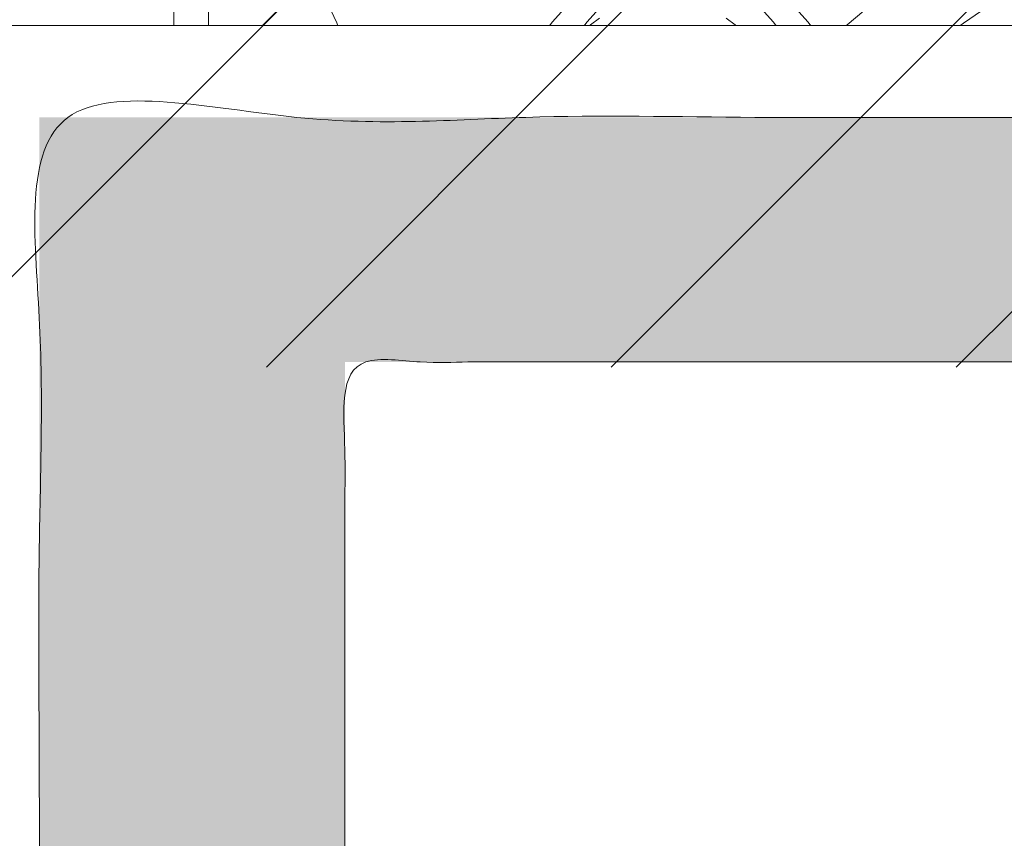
# Model space of a CAD drawing. Header units: inches. Extents: x -467 to -298, y -222 to 20.
# Tile 14 of 57: x -399.512 to -398.402, y 13.624 to 14.546. Entities that reach past the tile are written whole.
import ezdxf

# ---------------------------------------------------------------- set-up
doc = ezdxf.new("R2010")
doc.units = ezdxf.units.IN
doc.header["$LTSCALE"] = 32
doc.header["$MEASUREMENT"] = 0
doc.linetypes.add('Dash Style-1', pattern=[0.083328, 0.041656, -0.041672])
for name, color, linetype, lineweight in [('Black', 7, 'Continuous', 18), ('DashLine', 7, 'Dash Style-1', 13), ('DashLineFill', 7, 'Dash Style-1', 13), ('Drawing', 7, 'Continuous', 18), ('Metal-Black', 7, 'Continuous', 18), ('Metal-DeskStructure', 7, 'Continuous', 13), ('None', 7, 'Continuous', 18), ('SolidLine', 7, 'Continuous', 15), ('TFL_1', 7, 'Continuous', 13)]:
    doc.layers.add(name, color=color, linetype=linetype, lineweight=lineweight)
doc.layers.add('Electrical', color=1, linetype='Dash Style-1', lineweight=15, true_color=0xff0000)
pattern_1 = [(45, (0, 0), (-1.61301565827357, 1.935715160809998), []), (45, (-1.0608, 1.0608), (-0.4723460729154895, 0.4167612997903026), [])]

# ---------------------------------------------------------------- blocks, each defined once
blk = doc.blocks.new('1BP8DW-Leveler (2D)')
at = {"layer": 'DashLine', "flags": 128}
blk.add_lwpolyline([(0.625, -1.786516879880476e-14), (0.6219904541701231, -0.06126071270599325), (0.6129908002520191, -0.1219314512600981), (0.5980877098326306, -0.1814279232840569), (0.5774247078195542, -0.2391771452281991), (0.551200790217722, -0.2946229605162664), (0.5196685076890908, -0.3472313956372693), (0.4831315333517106, -0.3964958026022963), (0.4419417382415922, -0.4419417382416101), (0.3964958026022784, -0.4831315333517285), (0.3472313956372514, -0.5196685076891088), (0.2946229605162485, -0.5512007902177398), (0.2391771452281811, -0.5774247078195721), (0.181427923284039, -0.5980877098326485), (0.1219314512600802, -0.612990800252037), (0.06126071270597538, -0.6219904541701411), (0, -0.625000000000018), (-0.06126071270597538, -0.6219904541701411), (-0.1219314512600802, -0.612990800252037), (-0.181427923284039, -0.5980877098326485), (-0.2391771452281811, -0.5774247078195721), (-0.2946229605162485, -0.5512007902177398), (-0.3472313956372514, -0.5196685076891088), (-0.3964958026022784, -0.4831315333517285), (-0.4419417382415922, -0.4419417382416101), (-0.4831315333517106, -0.3964958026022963), (-0.5196685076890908, -0.3472313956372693), (-0.551200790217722, -0.2946229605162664), (-0.5774247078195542, -0.2391771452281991), (-0.5980877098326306, -0.1814279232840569), (-0.6129908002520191, -0.1219314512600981), (-0.6219904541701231, -0.06126071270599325), (-0.625, -1.786516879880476e-14), (-0.6219904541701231, 0.06126071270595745), (-0.6129908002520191, 0.1219314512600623), (-0.5980877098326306, 0.1814279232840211), (-0.5774247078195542, 0.2391771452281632), (-0.551200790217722, 0.2946229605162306), (-0.5196685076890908, 0.3472313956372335), (-0.4831315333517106, 0.3964958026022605), (-0.4419417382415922, 0.4419417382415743), (-0.3964958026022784, 0.4831315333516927), (-0.3472313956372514, 0.5196685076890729), (-0.2946229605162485, 0.5512007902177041), (-0.2391771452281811, 0.5774247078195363), (-0.181427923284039, 0.5980877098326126), (-0.1219314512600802, 0.6129908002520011), (-0.06126071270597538, 0.6219904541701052), (0, 0.6249999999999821), (0.06126071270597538, 0.6219904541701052), (0.1219314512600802, 0.6129908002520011), (0.181427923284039, 0.5980877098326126), (0.2391771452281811, 0.5774247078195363), (0.2946229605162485, 0.5512007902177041), (0.3472313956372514, 0.5196685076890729), (0.3964958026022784, 0.4831315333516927), (0.4419417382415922, 0.4419417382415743), (0.4831315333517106, 0.3964958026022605), (0.5196685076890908, 0.3472313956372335), (0.551200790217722, 0.2946229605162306), (0.5774247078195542, 0.2391771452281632), (0.5980877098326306, 0.1814279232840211), (0.6129908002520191, 0.1219314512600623), (0.6219904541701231, 0.06126071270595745)], close=True, dxfattribs=at)
blk = doc.blocks.new('1BRPFX-Ped_Plate (2D)')
at = {"layer": 'DashLineFill', "linetype": 'Continuous', "lineweight": 13}
h = blk.add_hatch(dxfattribs=at)
h.set_pattern_fill('Steel', color=253, style=0, pattern_type=2)
h.set_pattern_definition(pattern_1)
edge = h.paths.add_edge_path()
edge.add_arc((-4.145669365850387, -1.704724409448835), 0.125984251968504, 180, 270.0000000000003)
edge.add_line((-4.145669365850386, -1.830708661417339), (4.145669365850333, -1.830708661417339))
edge.add_arc((4.145669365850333, -1.704724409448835), 0.125984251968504, 270.0000000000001, 360)
edge.add_line((4.271653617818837, -1.704724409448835), (4.271653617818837, 1.704724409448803))
edge.add_arc((4.145669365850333, 1.704724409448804), 0.1259842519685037, 359.9999999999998, 450.0000000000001)
edge.add_line((4.145669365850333, 1.830708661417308), (-4.145669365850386, 1.830708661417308))
edge.add_arc((-4.145669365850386, 1.704724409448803), 0.1259842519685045, 89.99999999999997, 179.9999999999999)
edge.add_line((-4.271653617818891, 1.704724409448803), (-4.271653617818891, -1.704724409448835))
at = {"layer": 'SolidLine', "flags": 128}
for points in [[(-1.20813678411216, 1.386371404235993), (-1.19800802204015, 1.378859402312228), (-1.188664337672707, 1.370390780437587), (-1.180195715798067, 1.361047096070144), (-1.172683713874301, 1.350918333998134), (-1.166200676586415, 1.340102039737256), (-1.160809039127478, 1.328702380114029), (-1.156560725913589, 1.316829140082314), (-1.153496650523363, 1.304596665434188), (-1.151646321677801, 1.292122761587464), (-1.151027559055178, 1.279527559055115), (-1.151646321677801, 1.266932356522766), (-1.153496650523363, 1.254458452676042), (-1.156560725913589, 1.242225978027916), (-1.160809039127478, 1.2303527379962), (-1.166200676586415, 1.218953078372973), (-1.172683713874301, 1.208136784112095), (-1.180195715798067, 1.198008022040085), (-1.188664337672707, 1.188664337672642), (-1.19800802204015, 1.180195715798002), (-1.20813678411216, 1.172683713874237), (-1.218953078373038, 1.16620067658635), (-1.230352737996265, 1.160809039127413), (-1.242225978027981, 1.156560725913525), (-1.254458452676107, 1.153496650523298), (-1.266932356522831, 1.151646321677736), (-1.279527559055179, 1.151027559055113), (-1.292122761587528, 1.151646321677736), (-1.304596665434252, 1.153496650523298), (-1.316829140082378, 1.156560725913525), (-1.328702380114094, 1.160809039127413), (-1.340102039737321, 1.16620067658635), (-1.350918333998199, 1.172683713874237), (-1.361047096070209, 1.180195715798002), (-1.370390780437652, 1.188664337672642), (-1.378859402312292, 1.198008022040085), (-1.386371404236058, 1.208136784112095), (-1.392854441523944, 1.218953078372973), (-1.398246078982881, 1.2303527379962), (-1.40249439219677, 1.242225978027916), (-1.405558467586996, 1.254458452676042), (-1.407408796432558, 1.266932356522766), (-1.408027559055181, 1.279527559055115), (-1.407408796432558, 1.292122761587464), (-1.405558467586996, 1.304596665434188), (-1.40249439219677, 1.316829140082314), (-1.398246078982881, 1.328702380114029), (-1.392854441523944, 1.340102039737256), (-1.386371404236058, 1.350918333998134), (-1.378859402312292, 1.361047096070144), (-1.370390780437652, 1.370390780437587), (-1.361047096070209, 1.378859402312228), (-1.350918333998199, 1.386371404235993)], [(-1.085114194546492, 0.4571237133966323), (-1.10795647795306, 0.4952337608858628), (-1.126953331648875, 0.5353992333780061), (-1.141921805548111, 0.5772333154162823), (-1.152717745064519, 0.6203331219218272), (-1.159237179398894, 0.6642835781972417), (-1.16141732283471, 0.7086614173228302), (-1.159237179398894, 0.7530392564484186), (-1.152717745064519, 0.7969897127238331), (-1.141921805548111, 0.8400895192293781), (-1.126953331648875, 0.8819236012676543), (-1.10795647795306, 0.9220890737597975), (-1.085114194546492, 0.9601991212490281), (-1.05864646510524, 0.9958867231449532), (-1.028808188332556, 1.028808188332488), (-0.9958867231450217, 1.058646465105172), (-0.9601991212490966, 1.085114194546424), (-0.9220890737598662, 1.107956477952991), (-0.8819236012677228, 1.126953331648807)]]:
    blk.add_lwpolyline(points, dxfattribs=at)
at = {"layer": 'Metal-Black', "color": 7}
blk.add_blockref('1BP8DW-Leveler (2D)', (-2.224409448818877, 1.141732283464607), dxfattribs=at)
blk = doc.blocks.new('1BRPFY-Leg_Plate (2D)')
at = {"layer": 'DashLineFill', "linetype": 'Continuous', "lineweight": 13}
h = blk.add_hatch(dxfattribs=at)
h.set_pattern_fill('Steel', color=253, style=0, pattern_type=2)
h.set_pattern_definition(pattern_1)
edge = h.paths.add_edge_path()
edge.add_arc((-1.704724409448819, -1.704724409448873), 0.125984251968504, 179.9999999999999, 269.9999999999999)
edge.add_line((-1.704724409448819, -1.830708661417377), (1.704724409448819, -1.830708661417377))
edge.add_arc((1.704724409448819, -1.704724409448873), 0.125984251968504, 270.0000000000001, 360.0000000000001)
edge.add_line((1.830708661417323, -1.704724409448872), (1.830708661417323, 1.704724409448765))
edge.add_arc((1.704724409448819, 1.704724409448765), 0.1259842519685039, 0, 90)
edge.add_line((1.704724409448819, 1.830708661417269), (-1.704724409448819, 1.830708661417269))
edge.add_arc((-1.704724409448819, 1.704724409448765), 0.1259842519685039, 90, 180)
edge.add_line((-1.830708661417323, 1.704724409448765), (-1.830708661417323, -1.704724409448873))
at = {"layer": 'DashLineFill', "flags": 128}
blk.add_lwpolyline([(-1.830708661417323, -1.704724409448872, 0.414213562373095), (-1.704724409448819, -1.830708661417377), (1.704724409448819, -1.830708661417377, 0.414213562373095), (1.830708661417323, -1.704724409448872), (1.830708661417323, 1.704724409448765, 0.414213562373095), (1.704724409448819, 1.830708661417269), (-1.704724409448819, 1.830708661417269, 0.414213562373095), (-1.830708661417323, 1.704724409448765)], format="xyb", close=True, dxfattribs=at)
at = {"layer": 'SolidLine', "flags": 128}
for points in [[(-1.165388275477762, 1.393666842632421), (-1.15475028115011, 1.381929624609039), (-1.145313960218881, 1.369206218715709), (-1.137170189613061, 1.355619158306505), (-1.130397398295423, 1.341299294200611), (-1.125060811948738, 1.326384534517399), (-1.121211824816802, 1.311018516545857), (-1.118887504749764, 1.29534922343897), (-1.118110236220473, 1.279527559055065), (-1.118887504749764, 1.263705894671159), (-1.121211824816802, 1.248036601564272), (-1.125060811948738, 1.23267058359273), (-1.130397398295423, 1.217755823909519), (-1.137170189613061, 1.203435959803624), (-1.145313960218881, 1.18984889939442), (-1.15475028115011, 1.17712549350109), (-1.165388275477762, 1.165388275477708), (-1.177125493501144, 1.154750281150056), (-1.189848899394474, 1.145313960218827), (-1.203435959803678, 1.137170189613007), (-1.217755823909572, 1.130397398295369), (-1.232670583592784, 1.125060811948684), (-1.248036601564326, 1.121211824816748), (-1.263705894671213, 1.11888750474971), (-1.279527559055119, 1.118110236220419), (-1.295349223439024, 1.11888750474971), (-1.311018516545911, 1.121211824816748), (-1.326384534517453, 1.125060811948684), (-1.341299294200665, 1.130397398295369), (-1.355619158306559, 1.137170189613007), (-1.369206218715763, 1.145313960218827), (-1.381929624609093, 1.154750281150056), (-1.393666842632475, 1.165388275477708), (-1.404304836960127, 1.17712549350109), (-1.413741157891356, 1.18984889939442), (-1.421884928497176, 1.203435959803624), (-1.428657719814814, 1.217755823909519), (-1.433994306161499, 1.23267058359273), (-1.437843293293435, 1.248036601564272), (-1.440167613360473, 1.263705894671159), (-1.440944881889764, 1.279527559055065), (-1.440167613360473, 1.29534922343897), (-1.437843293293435, 1.311018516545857), (-1.433994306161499, 1.326384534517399), (-1.428657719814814, 1.341299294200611), (-1.421884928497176, 1.355619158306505), (-1.413741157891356, 1.369206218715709), (-1.404304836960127, 1.381929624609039), (-1.393666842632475, 1.393666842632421)], [(-0.8909482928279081, 0.6112270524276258), (-0.8996207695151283, 0.6295634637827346), (-0.9064542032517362, 0.6486616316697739), (-0.9113827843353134, 0.6683376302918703), (-0.9143590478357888, 0.6884019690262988), (-0.9153543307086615, 0.7086614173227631), (-0.9143590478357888, 0.7289208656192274), (-0.9113827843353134, 0.7489852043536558), (-0.9064542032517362, 0.7686612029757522), (-0.8996207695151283, 0.7877593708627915), (-0.8909482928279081, 0.8060957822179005)]]:
    blk.add_lwpolyline(points, dxfattribs=at)
blk = doc.blocks.new('Group-12')
at = {"layer": 'Black', "color": 7}
for name in ['1BRPFX-Ped_Plate (2D)', '1BRPFY-Leg_Plate (2D)']:
    blk.add_blockref(name, (8.976377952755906, -5.31496062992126), dxfattribs=at)
blk = doc.blocks.new('Group-13')
at = {"layer": 'None'}
blk.add_blockref('Group-12', (0, 0), dxfattribs=at)
blk = doc.blocks.new('SL Low Storage (2D)')
at = {"layer": 'None'}
blk.add_blockref('Group-13', (0, 0), dxfattribs=at)
at = {"layer": 'Drawing', "color": 0, "flags": 1}
for tag in ['Tag', 'Catalog', 'Option1', 'Option2', 'Option3', 'Option4', 'Option5', 'Option6', 'Option7', 'Option8', 'Option9', 'Option10', 'Option11', 'Option12', 'Custom', 'FinishGroup', 'Discount', 'Item2', 'Item3', 'Item6', 'Item9', 'Item10', 'Item12', 'Item13', 'Item16', 'Item19', 'Item20', 'Item21', 'Item22', 'Item23', 'Item24', 'Item25', 'Item8', 'Item18', 'Item1', 'Item4', 'Item5', 'Item7', 'Item11', 'Item14', 'Item15', 'Item17']:
    blk.add_attdef(tag, (-47.02492789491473, 4.938103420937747), '', height=0.007086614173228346, dxfattribs=at)
blk = doc.blocks.new('TLLegSleeve (2D)')
at = {"layer": 'DashLineFill', "linetype": 'Continuous', "lineweight": 13}
h = blk.add_hatch(dxfattribs=at)
h.set_pattern_fill('Steel', color=253, style=0, pattern_type=2)
h.set_pattern_definition(pattern_1)
edge = h.paths.add_edge_path()
edge.add_line((1.08267716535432, 1.402343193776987), (1.08267716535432, 2.913385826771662))
edge.add_arc((-1.707523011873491e-13, 2.913385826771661), 1.08267716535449, 4.479377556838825e-14, 180)
edge.add_line((-1.082677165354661, 2.913385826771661), (-1.08267716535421, 1.402343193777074))
edge.add_arc((-1.332267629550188e-15, 2.886579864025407e-15), 1.771653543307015, 127.6698869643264, 412.330113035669)
edge.add_line((1.08267716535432, 1.402343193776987), (1.08267716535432, 1.402343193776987))
edge = h.paths.add_edge_path()
edge.add_arc((1.665334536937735e-15, 2.91338582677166), 0.7480314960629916, 180, 360)
edge.add_arc((1.665334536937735e-15, 2.91338582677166), 0.7480314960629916, 9.54166404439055e-15, 180)
edge.add_line((-0.7480314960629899, 2.91338582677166), (-0.7480314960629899, 2.91338582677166))
edge = h.paths.add_edge_path()
edge.add_arc((-1.723066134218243e-13, 5.70119602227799e-16), 1.437007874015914, 180, 360)
edge.add_arc((-1.723066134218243e-13, 9.149983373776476e-17), 1.437007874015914, 9.541664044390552e-15, 180)
edge.add_line((-1.437007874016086, 3.308097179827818e-16), (-1.437007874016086, 3.308097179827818e-16))
at = {"layer": 'DashLine', "color": 8, "flags": 128}
blk.add_lwpolyline([(1.653543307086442, 1.118599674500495e-14), (1.645581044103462, -0.1620755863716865), (1.621770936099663, -0.3225902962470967), (1.582342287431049, -0.4799982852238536), (1.527674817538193, -0.6327836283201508), (1.45829500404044, -0.7794749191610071), (1.374871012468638, -0.9186594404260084), (1.278206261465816, -1.048996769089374), (1.169231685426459, -1.169231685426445), (1.048996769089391, -1.278206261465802), (0.918659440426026, -1.374871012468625), (0.7794749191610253, -1.458295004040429), (0.6327836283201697, -1.527674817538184), (0.4799982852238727, -1.582342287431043), (0.3225902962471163, -1.621770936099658), (0.1620755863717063, -1.645581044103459), (8.723964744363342e-15, -1.653543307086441), (-0.162075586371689, -1.645581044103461), (-0.3225902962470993, -1.621770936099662), (-0.4799982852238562, -1.582342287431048), (-0.6327836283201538, -1.527674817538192), (-0.7794749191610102, -1.458295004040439), (-0.9186594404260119, -1.374871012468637), (-1.048996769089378, -1.278206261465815), (-1.169231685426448, -1.169231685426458), (-1.278206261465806, -1.048996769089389), (-1.374871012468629, -0.9186594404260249), (-1.458295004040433, -0.7794749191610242), (-1.527674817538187, -0.6327836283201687), (-1.582342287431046, -0.4799982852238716), (-1.621770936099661, -0.3225902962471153), (-1.645581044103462, -0.1620755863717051), (-1.653543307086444, -7.741682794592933e-15), (-1.645581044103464, 0.1620755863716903), (-1.621770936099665, 0.3225902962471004), (-1.582342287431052, 0.4799982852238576), (-1.527674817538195, 0.6327836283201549), (-1.458295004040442, 0.7794749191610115), (-1.37487101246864, 0.918659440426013), (-1.278206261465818, 1.048996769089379), (-1.169231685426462, 1.169231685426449), (-1.048996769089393, 1.278206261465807), (-0.9186594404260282, 1.37487101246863), (-0.7794749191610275, 1.458295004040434), (-0.6327836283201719, 1.527674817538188), (-0.479998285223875, 1.582342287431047), (-0.3225902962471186, 1.621770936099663), (-0.1620755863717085, 1.645581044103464), (-1.096189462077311e-14, 1.653543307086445), (0.1620755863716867, 1.645581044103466), (0.3225902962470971, 1.621770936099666), (0.479998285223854, 1.582342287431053), (0.6327836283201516, 1.527674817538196), (0.7794749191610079, 1.458295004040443), (0.9186594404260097, 1.374871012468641), (1.048996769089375, 1.278206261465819), (1.169231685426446, 1.169231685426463), (1.278206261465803, 1.048996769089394), (1.374871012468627, 0.9186594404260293), (1.458295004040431, 0.7794749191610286), (1.527674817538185, 0.6327836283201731), (1.582342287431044, 0.4799982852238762), (1.621770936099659, 0.3225902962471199), (1.64558104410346, 0.1620755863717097)], close=True, dxfattribs=at)
at = {"layer": 'DashLineFill', "flags": 128}
for points in [[(1.08267716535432, 1.402343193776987), (1.08267716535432, 2.913385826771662, 0.9999999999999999), (-1.082677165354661, 2.913385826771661), (-1.08267716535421, 1.402343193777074, 2.931618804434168), (1.08267716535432, 1.402343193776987)], [(-1.437007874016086, 3.308097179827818e-16, 0.9999999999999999), (1.437007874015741, 3.308097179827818e-16, 0.9999999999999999), (-1.437007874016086, 3.308097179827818e-16)]]:
    blk.add_lwpolyline(points, format="xyb", close=True, dxfattribs=at)
blk = doc.blocks.new('Group-14')
at = {"layer": 'SolidLine', "flags": 128}
blk.add_lwpolyline([(7.322834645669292, -5.31496062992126, -0.414213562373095), (9.015748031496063, -3.622047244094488, -0.414213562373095), (10.70866141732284, -5.31496062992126, -0.414213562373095), (9.015748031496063, -7.007874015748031, -0.414213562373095)], format="xyb", close=True, dxfattribs=at)
at = {"layer": 'TFL_1', "color": 7}
blk.add_blockref('TLLegSleeve (2D)', (9.015748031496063, -5.31496062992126), dxfattribs=at)
blk = doc.blocks.new('Group-15')
at = {"layer": 'None'}
blk.add_blockref('Group-14', (0, 0), dxfattribs=at)
blk = doc.blocks.new('SL Lowboy Top (2D)')
at = {"layer": 'None'}
blk.add_blockref('Group-15', (0, 0), dxfattribs=at)
at = {"layer": 'Drawing', "color": 0, "flags": 1}
for tag in ['Tag', 'Catalog', 'Option1', 'Option2', 'Option3', 'Option4', 'Option5', 'Option6', 'Option7', 'Option8', 'Option9', 'Option10', 'Option11', 'Option12', 'Custom', 'FinishGroup', 'Discount', 'Item2', 'Item3', 'Item6', 'Item9', 'Item10', 'Item12', 'Item13', 'Item16', 'Item19', 'Item20', 'Item21', 'Item22', 'Item23', 'Item24', 'Item25', 'Item8', 'Item18', 'Item1', 'Item4', 'Item5', 'Item7', 'Item11', 'Item14', 'Item15', 'Item17']:
    blk.add_attdef(tag, (-47.02492789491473, 9.438103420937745), '', height=0.007086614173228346, dxfattribs=at)
blk = doc.blocks.new('TL14_lower_leg (2D)')
at = {"layer": 'DashLine', "flags": 128}
blk.add_lwpolyline([(-1.777195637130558e-14, 1.377952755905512), (0.1350629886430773, 1.371317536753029), (0.2688252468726, 1.351475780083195), (0.3999985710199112, 1.318618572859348), (0.5273196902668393, 1.27306234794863), (0.649562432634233, 1.215245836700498), (0.7655495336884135, 1.14572584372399), (0.8741639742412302, 1.065171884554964), (0.9743597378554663, 0.9743597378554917), (1.065171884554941, 0.8741639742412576), (1.14572584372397, 0.7655495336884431), (1.215245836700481, 0.6495624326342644), (1.273062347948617, 0.5273196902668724), (1.318618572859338, 0.3999985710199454), (1.351475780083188, 0.2688252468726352), (1.371317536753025, 0.1350629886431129), (1.377952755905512, 1.783045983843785e-14), (1.371317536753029, -0.1350629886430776), (1.351475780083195, -0.2688252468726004), (1.318618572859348, -0.3999985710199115), (1.27306234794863, -0.5273196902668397), (1.215245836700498, -0.6495624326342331), (1.145725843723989, -0.7655495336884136), (1.065171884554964, -0.8741639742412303), (0.9743597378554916, -0.9743597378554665), (0.8741639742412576, -1.065171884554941), (0.7655495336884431, -1.14572584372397), (0.6495624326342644, -1.215245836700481), (0.5273196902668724, -1.273062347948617), (0.3999985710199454, -1.318618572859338), (0.2688252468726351, -1.351475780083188), (0.135062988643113, -1.371317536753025), (1.777195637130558e-14, -1.377952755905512), (-0.1350629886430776, -1.371317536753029), (-0.2688252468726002, -1.351475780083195), (-0.3999985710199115, -1.318618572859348), (-0.5273196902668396, -1.27306234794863), (-0.6495624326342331, -1.215245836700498), (-0.7655495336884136, -1.14572584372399), (-0.8741639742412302, -1.065171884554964), (-0.9743597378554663, -0.9743597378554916), (-1.065171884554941, -0.8741639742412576), (-1.14572584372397, -0.7655495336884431), (-1.215245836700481, -0.6495624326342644), (-1.273062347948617, -0.5273196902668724), (-1.318618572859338, -0.3999985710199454), (-1.351475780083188, -0.2688252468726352), (-1.371317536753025, -0.1350629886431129), (-1.377952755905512, -1.783045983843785e-14), (-1.371317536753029, 0.1350629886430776), (-1.351475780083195, 0.2688252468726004), (-1.318618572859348, 0.3999985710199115), (-1.27306234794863, 0.5273196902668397), (-1.215245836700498, 0.6495624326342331), (-1.145725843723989, 0.7655495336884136), (-1.065171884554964, 0.8741639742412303), (-0.9743597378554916, 0.9743597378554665), (-0.8741639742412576, 1.065171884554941), (-0.7655495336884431, 1.14572584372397), (-0.6495624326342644, 1.215245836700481), (-0.5273196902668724, 1.273062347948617), (-0.3999985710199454, 1.318618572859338), (-0.2688252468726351, 1.351475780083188), (-0.135062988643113, 1.371317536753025)], close=True, dxfattribs=at)
blk = doc.blocks.new('Group-35')
at = {"layer": 'DashLineFill', "linetype": 'Continuous', "lineweight": 13}
h = blk.add_hatch(dxfattribs=at)
h.set_pattern_fill('Steel', color=253, style=0, pattern_type=2)
h.set_pattern_definition(pattern_1)
h.paths.add_polyline_path([(-2.066929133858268, 1.397637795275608), (2.066929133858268, 1.397637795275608), (2.066929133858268, 0.1377952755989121), (2.106299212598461, 0.1377952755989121), (2.106299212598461, -0.1377952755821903), (2.066929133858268, -0.1377952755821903), (2.066929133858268, -5.275590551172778), (2.106299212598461, -5.275590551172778), (2.106299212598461, -5.55118110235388), (2.066929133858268, -5.55118110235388), (2.066929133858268, -5.82677165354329), (-2.066929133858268, -5.82677165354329), (-2.066929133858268, -5.55118110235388), (-2.106299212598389, -5.55118110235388), (-2.106299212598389, -5.275590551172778), (-2.066929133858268, -5.275590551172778), (-2.066929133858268, -0.1377952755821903), (-2.106299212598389, -0.1377952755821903), (-2.106299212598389, 0.1377952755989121), (-2.066929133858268, 0.1377952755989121)])
blk = doc.blocks.new('TL14_upper_leg (2D)')
at = {"layer": 'DashLine', "flags": 128}
blk.add_lwpolyline([(0, 1.22047244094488), (0.1196272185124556, 1.214595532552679), (0.2381023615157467, 1.197021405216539), (0.3542844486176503, 1.167919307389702), (0.4670545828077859, 1.127569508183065), (0.5753267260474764, 1.076360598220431), (0.6780581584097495, 1.01478574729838), (0.7742595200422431, 0.9434379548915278), (0.8630043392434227, 0.8630043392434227), (0.9434379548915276, 0.7742595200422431), (1.01478574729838, 0.6780581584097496), (1.076360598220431, 0.5753267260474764), (1.127569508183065, 0.467054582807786), (1.167919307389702, 0.3542844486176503), (1.197021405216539, 0.2381023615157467), (1.214595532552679, 0.1196272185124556), (1.22047244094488, 7.47323834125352e-17), (1.214595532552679, -0.1196272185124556), (1.197021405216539, -0.2381023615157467), (1.167919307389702, -0.3542844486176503), (1.127569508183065, -0.467054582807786), (1.076360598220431, -0.5753267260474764), (1.01478574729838, -0.6780581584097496), (0.9434379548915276, -0.7742595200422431), (0.8630043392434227, -0.8630043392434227), (0.7742595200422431, -0.9434379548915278), (0.6780581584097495, -1.01478574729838), (0.5753267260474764, -1.076360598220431), (0.4670545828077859, -1.127569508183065), (0.3542844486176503, -1.167919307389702), (0.2381023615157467, -1.197021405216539), (0.1196272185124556, -1.214595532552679), (0, -1.22047244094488), (-0.1196272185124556, -1.214595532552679), (-0.2381023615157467, -1.197021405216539), (-0.3542844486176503, -1.167919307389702), (-0.4670545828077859, -1.127569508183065), (-0.5753267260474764, -1.076360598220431), (-0.6780581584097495, -1.01478574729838), (-0.7742595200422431, -0.9434379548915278), (-0.8630043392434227, -0.8630043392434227), (-0.9434379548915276, -0.7742595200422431), (-1.01478574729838, -0.6780581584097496), (-1.076360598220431, -0.5753267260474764), (-1.127569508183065, -0.467054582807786), (-1.167919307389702, -0.3542844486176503), (-1.197021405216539, -0.2381023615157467), (-1.214595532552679, -0.1196272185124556), (-1.22047244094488, 7.47323834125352e-17), (-1.214595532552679, 0.1196272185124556), (-1.197021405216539, 0.2381023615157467), (-1.167919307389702, 0.3542844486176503), (-1.127569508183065, 0.467054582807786), (-1.076360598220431, 0.5753267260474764), (-1.01478574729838, 0.6780581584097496), (-0.9434379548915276, 0.7742595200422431), (-0.8630043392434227, 0.8630043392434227), (-0.7742595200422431, 0.9434379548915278), (-0.6780581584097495, 1.01478574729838), (-0.5753267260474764, 1.076360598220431), (-0.4670545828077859, 1.127569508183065), (-0.3542844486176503, 1.167919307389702), (-0.2381023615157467, 1.197021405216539), (-0.1196272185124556, 1.214595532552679)], close=True, dxfattribs=at)
at = {"layer": 'DashLine', "color": 7}
blk.add_blockref('Group-35', (0, 0), dxfattribs=at)
blk = doc.blocks.new('1BRPT9-Bracket (2D)')
at = {"layer": 'DashLineFill', "linetype": 'Continuous', "lineweight": 13}
h = blk.add_hatch(dxfattribs=at)
h.set_pattern_fill('Steel', color=253, style=0, pattern_type=2)
h.set_pattern_definition(pattern_1)
edge = h.paths.add_edge_path()
edge.add_arc((1.677931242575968, -8.488188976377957), 0.2519685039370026, 269.999999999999, 360.0000000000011)
edge.add_line((1.929899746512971, -8.488188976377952), (1.929899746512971, -7.480314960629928))
edge.add_line((1.929899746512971, -7.480314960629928), (2.323600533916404, -7.480314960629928))
edge.add_line((2.323600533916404, -7.480314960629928), (2.323600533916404, 7.461135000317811))
edge.add_line((2.323600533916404, 7.461135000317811), (1.929899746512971, 7.480314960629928))
edge.add_line((1.929899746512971, 7.480314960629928), (1.929899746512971, 8.488188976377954))
edge.add_arc((1.677931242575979, 8.488188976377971), 0.2519685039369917, 359.999999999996, 450.0000000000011)
edge.add_line((1.677931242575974, 8.740157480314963), (-2.32206875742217, 8.740157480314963))
edge.add_line((-2.32206875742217, 8.740157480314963), (-2.32206875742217, -8.74015748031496))
edge.add_line((-2.32206875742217, -8.74015748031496), (1.677931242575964, -8.74015748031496))
h = blk.add_hatch(dxfattribs=at)
h.set_pattern_fill('Steel', color=253, style=0, pattern_type=2)
h.set_pattern_definition(pattern_1)
h.paths.add_polyline_path([(-1.337816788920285, 6.899606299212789), (-1.329134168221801, 6.89917974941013), (-1.320535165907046, 6.897904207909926), (-1.312102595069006, 6.895791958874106), (-1.303917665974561, 6.89286334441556), (-1.296059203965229, 6.889146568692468), (-1.288602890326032, 6.884677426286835), (-1.281620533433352, 6.879498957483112), (-1.275179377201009, 6.873661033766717), (-1.269341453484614, 6.867219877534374), (-1.264162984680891, 6.860237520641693), (-1.259693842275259, 6.852781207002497), (-1.255977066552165, 6.844922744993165), (-1.253048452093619, 6.83673781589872), (-1.250936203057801, 6.82830524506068), (-1.249660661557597, 6.819706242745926), (-1.249234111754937, 6.811023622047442), (-1.249660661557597, 6.802341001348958), (-1.250936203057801, 6.793741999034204), (-1.253048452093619, 6.785309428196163), (-1.255977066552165, 6.777124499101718), (-1.259693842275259, 6.769266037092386), (-1.264162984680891, 6.761809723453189), (-1.269341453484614, 6.754827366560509), (-1.275179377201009, 6.748386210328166), (-1.281620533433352, 6.742548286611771), (-1.288602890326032, 6.737369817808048), (-1.296059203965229, 6.732900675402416), (-1.303917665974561, 6.729183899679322), (-1.312102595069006, 6.726255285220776), (-1.320535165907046, 6.724143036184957), (-1.329134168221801, 6.722867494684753), (-1.337816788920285, 6.722440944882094), (-1.346499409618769, 6.722867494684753), (-1.355098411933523, 6.724143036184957), (-1.363530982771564, 6.726255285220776), (-1.371715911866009, 6.729183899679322), (-1.379574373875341, 6.732900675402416), (-1.387030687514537, 6.737369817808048), (-1.394013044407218, 6.742548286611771), (-1.400454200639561, 6.748386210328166), (-1.406292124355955, 6.754827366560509), (-1.411470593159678, 6.761809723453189), (-1.41593973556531, 6.769266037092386), (-1.419656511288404, 6.777124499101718), (-1.42258512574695, 6.785309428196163), (-1.424697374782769, 6.793741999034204), (-1.425972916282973, 6.802341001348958), (-1.426399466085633, 6.811023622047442), (-1.425972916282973, 6.819706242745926), (-1.424697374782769, 6.82830524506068), (-1.42258512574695, 6.83673781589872), (-1.419656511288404, 6.844922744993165), (-1.41593973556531, 6.852781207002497), (-1.411470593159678, 6.860237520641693), (-1.406292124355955, 6.867219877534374), (-1.400454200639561, 6.873661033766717), (-1.394013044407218, 6.879498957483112), (-1.387030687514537, 6.884677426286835), (-1.379574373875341, 6.889146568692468), (-1.371715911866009, 6.89286334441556), (-1.363530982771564, 6.895791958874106), (-1.355098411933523, 6.897904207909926), (-1.346499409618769, 6.89917974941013)])
at = {"layer": 'DashLineFill', "flags": 128}
blk.add_lwpolyline([(-1.337816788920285, 6.899606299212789), (-1.329134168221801, 6.89917974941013), (-1.320535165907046, 6.897904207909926), (-1.312102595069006, 6.895791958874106), (-1.303917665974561, 6.89286334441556), (-1.296059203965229, 6.889146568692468), (-1.288602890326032, 6.884677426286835), (-1.281620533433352, 6.879498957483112), (-1.275179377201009, 6.873661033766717), (-1.269341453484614, 6.867219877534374), (-1.264162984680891, 6.860237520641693), (-1.259693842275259, 6.852781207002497), (-1.255977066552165, 6.844922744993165), (-1.253048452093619, 6.83673781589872), (-1.250936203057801, 6.82830524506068), (-1.249660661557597, 6.819706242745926), (-1.249234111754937, 6.811023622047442), (-1.249660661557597, 6.802341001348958), (-1.250936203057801, 6.793741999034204), (-1.253048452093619, 6.785309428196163), (-1.255977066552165, 6.777124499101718), (-1.259693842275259, 6.769266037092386), (-1.264162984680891, 6.761809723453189), (-1.269341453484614, 6.754827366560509), (-1.275179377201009, 6.748386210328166), (-1.281620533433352, 6.742548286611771), (-1.288602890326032, 6.737369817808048), (-1.296059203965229, 6.732900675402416), (-1.303917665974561, 6.729183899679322), (-1.312102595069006, 6.726255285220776), (-1.320535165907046, 6.724143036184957), (-1.329134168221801, 6.722867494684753), (-1.337816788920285, 6.722440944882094), (-1.346499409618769, 6.722867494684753), (-1.355098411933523, 6.724143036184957), (-1.363530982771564, 6.726255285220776), (-1.371715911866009, 6.729183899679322), (-1.379574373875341, 6.732900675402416), (-1.387030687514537, 6.737369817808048), (-1.394013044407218, 6.742548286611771), (-1.400454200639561, 6.748386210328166), (-1.406292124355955, 6.754827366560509), (-1.411470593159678, 6.761809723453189), (-1.41593973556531, 6.769266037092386), (-1.419656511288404, 6.777124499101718), (-1.42258512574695, 6.785309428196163), (-1.424697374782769, 6.793741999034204), (-1.425972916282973, 6.802341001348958), (-1.426399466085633, 6.811023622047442), (-1.425972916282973, 6.819706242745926), (-1.424697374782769, 6.82830524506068), (-1.42258512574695, 6.83673781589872), (-1.419656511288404, 6.844922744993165), (-1.41593973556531, 6.852781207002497), (-1.411470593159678, 6.860237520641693), (-1.406292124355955, 6.867219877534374), (-1.400454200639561, 6.873661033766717), (-1.394013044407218, 6.879498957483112), (-1.387030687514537, 6.884677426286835), (-1.379574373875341, 6.889146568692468), (-1.371715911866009, 6.89286334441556), (-1.363530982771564, 6.895791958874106), (-1.355098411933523, 6.897904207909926), (-1.346499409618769, 6.89917974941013)], close=True, dxfattribs=at)
blk = doc.blocks.new('Group-57')
at = {"layer": 'Metal-DeskStructure', "linetype": 'Continuous', "lineweight": 0, "true_color": 0xff0000}
h = blk.add_hatch(color=1, dxfattribs=at)
h.paths.add_polyline_path([(-2.021668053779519, -1.274606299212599), (-2.021668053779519, 1.274606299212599), (-0.9063873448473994, 1.274606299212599), (-0.825984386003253, 1.273487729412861), (-0.7505603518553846, 1.270132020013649), (-0.6801152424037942, 1.264539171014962), (-0.6146490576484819, 1.256709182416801), (-0.5541617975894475, 1.246642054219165), (-0.4986534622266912, 1.234337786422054), (-0.4481240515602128, 1.219796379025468), (-0.4025735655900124, 1.203017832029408), (-0.3605890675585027, 1.18341340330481), (-0.3207576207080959, 1.160394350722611), (-0.2830792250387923, 1.133960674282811), (-0.2475538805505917, 1.10411237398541), (-0.2141815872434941, 1.070849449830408), (-0.1829623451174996, 1.034171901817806), (-0.1538961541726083, 0.9940797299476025), (-0.1269830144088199, 0.9505729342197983), (-0.1027611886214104, 0.9047532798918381), (-0.08176893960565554, 0.8577225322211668), (-0.06400626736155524, 0.8094806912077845), (-0.04947317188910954, 0.7600277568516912), (-0.03816965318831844, 0.7093637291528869), (-0.03009571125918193, 0.6574886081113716), (-0.02525134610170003, 0.604402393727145), (-0.02363655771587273, 0.5501050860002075), (-0.02630264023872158, 0.4809719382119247), (-0.03430088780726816, 0.4145973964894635), (-0.04763130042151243, 0.3509814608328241), (-0.06629387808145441, 0.2901241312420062), (-0.09028862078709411, 0.23202540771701), (-0.1196155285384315, 0.1766852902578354), (-0.1542746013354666, 0.1241037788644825), (-0.1942658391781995, 0.0742808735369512), (-0.2398415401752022, 0.02804076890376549), (-0.2912540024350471, -0.01379234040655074), (-0.3485032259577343, -0.05121845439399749), (-0.4115892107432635, -0.08423757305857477), (-0.4805119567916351, -0.1128496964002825), (-0.5552714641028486, -0.1370548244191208), (-0.6358677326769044, -0.1568529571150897), (-0.7223007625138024, -0.172244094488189), (-0.6914852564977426, -0.1878368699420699), (-0.6625536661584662, -0.2033960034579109), (-0.6355059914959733, -0.2189214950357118), (-0.6103422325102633, -0.2344133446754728), (-0.5870623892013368, -0.2498715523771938), (-0.5656664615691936, -0.2652961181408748), (-0.5461544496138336, -0.2806870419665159), (-0.528526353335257, -0.2960443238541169), (-0.4937411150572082, -0.3297530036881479), (-0.4593595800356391, -0.3652110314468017), (-0.4253817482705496, -0.4024184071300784), (-0.3918076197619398, -0.4413751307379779), (-0.3586371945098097, -0.4820812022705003), (-0.3258704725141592, -0.5245366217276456), (-0.2935074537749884, -0.5687413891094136), (-0.2615481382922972, -0.6146955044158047), (0.1636796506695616, -1.274606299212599), (-0.2335580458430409, -1.274606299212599), (-0.5618991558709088, -0.7707919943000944), (-0.5969114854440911, -0.7177646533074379), (-0.6303594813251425, -0.667950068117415), (-0.6622431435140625, -0.6213482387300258), (-0.6925624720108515, -0.57795916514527), (-0.7213174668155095, -0.5377828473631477), (-0.7485081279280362, -0.5008192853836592), (-0.7741344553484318, -0.4670684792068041), (-0.7981964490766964, -0.4365304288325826), (-0.8211735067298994, -0.408532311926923), (-0.8435450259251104, -0.3824013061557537), (-0.8653110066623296, -0.3581374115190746), (-0.8864714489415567, -0.3357406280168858), (-0.907026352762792, -0.3152109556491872), (-0.9269757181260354, -0.2965483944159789), (-0.9463195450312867, -0.2797529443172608), (-0.9650578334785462, -0.264824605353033), (-0.9835185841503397, -0.2513512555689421), (-1.002029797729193, -0.2389207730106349), (-1.020591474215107, -0.2275331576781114), (-1.03920361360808, -0.2171884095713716), (-1.057866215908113, -0.2078865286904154), (-1.076579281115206, -0.1996275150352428), (-1.09534280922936, -0.192411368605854), (-1.114156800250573, -0.1862380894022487), (-1.129261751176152, -0.182958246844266), (-1.146587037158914, -0.1801157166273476), (-1.166132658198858, -0.1777104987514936), (-1.187898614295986, -0.1757425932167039), (-1.211884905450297, -0.1742120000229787), (-1.238091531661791, -0.1731187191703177), (-1.266518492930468, -0.1724627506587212), (-1.297165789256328, -0.172244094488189), (-1.677179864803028, -0.172244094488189), (-1.677179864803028, -1.274606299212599)])
h.paths.add_polyline_path([(-1.677179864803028, 0.1033464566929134), (-0.9720553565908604, 0.1033464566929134), (-0.9173711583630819, 0.1041370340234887), (-0.8658156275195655, 0.1065087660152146), (-0.8173887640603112, 0.1104616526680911), (-0.7720905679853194, 0.1159956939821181), (-0.7299210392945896, 0.1231108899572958), (-0.6908801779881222, 0.131807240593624), (-0.654967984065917, 0.1420847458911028), (-0.6221844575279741, 0.1539434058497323), (-0.591907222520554, 0.1675514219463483), (-0.5635139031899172, 0.183076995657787), (-0.5370044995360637, 0.2005201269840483), (-0.5123790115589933, 0.2198808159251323), (-0.4896374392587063, 0.2411590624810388), (-0.4687797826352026, 0.2643548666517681), (-0.4498060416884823, 0.2894682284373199), (-0.4327162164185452, 0.3164991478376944), (-0.4175775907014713, 0.3447916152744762), (-0.4044574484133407, 0.3736896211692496), (-0.3933557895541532, 0.4031931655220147), (-0.3842726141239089, 0.4333022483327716), (-0.3772079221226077, 0.4640168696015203), (-0.3721617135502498, 0.4953370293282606), (-0.369133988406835, 0.5272627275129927), (-0.3681247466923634, 0.5597939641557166), (-0.3700927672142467, 0.6066395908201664), (-0.3759968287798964, 0.6513658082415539), (-0.3858369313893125, 0.693972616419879), (-0.399613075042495, 0.7344600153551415), (-0.417325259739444, 0.7728280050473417), (-0.4389734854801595, 0.8090765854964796), (-0.4645577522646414, 0.8432057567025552), (-0.4940780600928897, 0.8752155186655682), (-0.5278540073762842, 0.9042311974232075), (-0.5662051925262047, 0.9293781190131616), (-0.609131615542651, 0.9506562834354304), (-0.6566332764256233, 0.9680656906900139), (-0.7087101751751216, 0.9816063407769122), (-0.7653623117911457, 0.9912782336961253), (-0.8265896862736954, 0.9970813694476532), (-0.8923922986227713, 0.9990157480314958), (-1.677179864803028, 0.9990157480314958)])
at = {"layer": 'Metal-DeskStructure', "color": 7}
for points, knots in [([(-2.021668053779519, -1.274606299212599), (-2.021668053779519, 0), (-2.021668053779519, 1.274606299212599), (-1.464027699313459, 1.274606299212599), (-0.5748176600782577, 1.274606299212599), (-0.2303294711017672, 1.131429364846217), (-0.02363655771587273, 0.7697165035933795), (-0.02363655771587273, 0.2680552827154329), (-0.3648951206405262, -0.1194935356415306), (-0.7223007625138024, -0.172244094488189), (-0.595270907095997, -0.2346824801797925), (-0.528526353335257, -0.2960443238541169), (-0.3885779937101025, -0.4273803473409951), (-0.2615481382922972, -0.6146955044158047), (-0.04893424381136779, -0.9446509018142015), (0.1636796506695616, -1.274606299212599), (-0.03493919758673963, -1.274606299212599), (-0.2335580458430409, -1.274606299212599), (-0.397728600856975, -1.022699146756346), (-0.561899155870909, -0.7707919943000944), (-0.7050771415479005, -0.5522571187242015), (-0.8913157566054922, -0.3208037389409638), (-1.0387999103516, -0.2088454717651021), (-1.114156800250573, -0.1862380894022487), (-1.170135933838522, -0.172244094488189), (-1.487172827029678, -0.172244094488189), (-1.677179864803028, -0.172244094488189), (-1.677179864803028, -0.7234251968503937), (-1.677179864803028, -1.274606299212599), (-1.849423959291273, -1.274606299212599), (-2.021668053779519, -1.274606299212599)], [0, 0, 0, 0.1376097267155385, 0.1376097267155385, 0.1978139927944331, 0.2336110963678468, 0.2694081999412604, 0.305205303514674, 0.3511799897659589, 0.3971546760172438, 0.3971546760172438, 0.415167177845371, 0.415167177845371, 0.4532969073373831, 0.4532969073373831, 0.5194264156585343, 0.5194264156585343, 0.5528882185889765, 0.5528882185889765, 0.6035447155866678, 0.6035447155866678, 0.6475600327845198, 0.6915753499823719, 0.735590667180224, 0.735590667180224, 0.7678723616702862, 0.8161582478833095, 0.8161582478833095, 0.95622815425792, 0.95622815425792, 1, 1, 1]), ([(-1.677179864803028, 0.1033464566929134), (-1.324617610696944, 0.1033464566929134), (-0.7470612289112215, 0.1033464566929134), (-0.4973076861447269, 0.2045403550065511), (-0.3681247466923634, 0.4284579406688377), (-0.3681247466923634, 0.7514152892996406), (-0.620031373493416, 0.9990157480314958), (-1.2847860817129, 0.9990157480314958), (-1.677179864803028, 0.9990157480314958), (-1.677179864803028, 0.5511811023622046), (-1.677179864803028, 0.1033464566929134)], [0, 0, 0, 0.1307339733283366, 0.2141642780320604, 0.2975945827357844, 0.3810248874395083, 0.5027510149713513, 0.6244771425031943, 0.7998494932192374, 0.7998494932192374, 1, 1, 1])]:
    blk.add_open_spline(points, degree=2, knots=knots, dxfattribs=at)
blk = doc.blocks.new('SlateLegLocator-R3')
at = {"color": 255, "linetype": 'Dash Style-1', "lineweight": 5}
blk.add_wipeout([(-2.106299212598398, 1.3779527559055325), (2.1062992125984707, 1.3779527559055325), (2.1062992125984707, -5.807086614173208), (-2.106299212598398, -5.807086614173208)], dxfattribs=at).dxf.layer = 'Black'
at = {"layer": 'Black', "linetype": 'Dash Style-1', "lineweight": 5, "flags": 128}
blk.add_lwpolyline([(-2.106299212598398, 1.377952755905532), (2.10629921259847, 1.377952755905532), (2.10629921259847, -5.807086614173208), (-2.106299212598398, -5.807086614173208)], close=True, dxfattribs=at)
at = {"layer": 'Metal-DeskStructure', "color": 7}
blk.add_blockref('Group-57', (0, 0), dxfattribs=at)
blk = doc.blocks.new('Group-59')
at = {"layer": 'None', "color": 7}
for name, p in [('1BRPT9-Bracket (2D)', (7.862204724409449, -11.41732283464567)), ('1BRPFY-Leg_Plate (2D)', (7.862204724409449, -5.31496062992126)), ('TL14_upper_leg (2D)', (7.862204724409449, -5.31496062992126)), ('TL14_lower_leg (2D)', (7.862204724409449, -5.31496062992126))]:
    blk.add_blockref(name, p, dxfattribs=at)
blk.add_blockref('SlateLegLocator-R3', (7.862204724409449, -5.31496062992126), dxfattribs=at)
blk = doc.blocks.new('Group-61')
at = {"layer": 'None'}
blk.add_blockref('Group-59', (0, 0), dxfattribs=at)
blk = doc.blocks.new('SL Credenza Desk Top (2D)')
at = {"layer": 'None'}
blk.add_blockref('Group-61', (0, 0), dxfattribs=at)
at = {"layer": 'Drawing', "color": 0, "flags": 1}
for tag in ['Tag', 'Catalog', 'Option1', 'Option2', 'Option3', 'Option4', 'Option5', 'Option6', 'Option7', 'Option8', 'Option9', 'Option10', 'Option11', 'Option12', 'Custom', 'FinishGroup', 'Discount', 'Item2', 'Item3', 'Item6', 'Item9', 'Item10', 'Item12', 'Item13', 'Item16', 'Item19', 'Item20', 'Item21', 'Item22', 'Item23', 'Item24', 'Item25', 'Item8', 'Item18', 'Item1', 'Item4', 'Item5', 'Item7', 'Item11', 'Item14', 'Item15', 'Item17']:
    blk.add_attdef(tag, (-45.8715836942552, 8.953742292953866), '', height=0.007086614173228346, dxfattribs=at)
blk = doc.blocks.new('Group-71')
at = {"layer": 'Electrical', "linetype": 'Continuous', "lineweight": 5, "true_color": 0xdd0000}
h = blk.add_hatch(dxfattribs=at)
h.set_pattern_fill('ElectricalHatch', color=12, style=0, pattern_type=2)
h.set_pattern_definition([(45, (0, 0), (-0.3333333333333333, -0.7222222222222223), [])])
edge = h.paths.add_edge_path()
edge.add_arc((12.76771653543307, -16.00935039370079), 0.3125, 180, 270)
edge.add_line((12.76771653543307, -16.32185039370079), (83.24015748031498, -16.32185039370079))
edge.add_arc((83.24015748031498, -16.00935039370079), 0.3125, 270, 360)
edge.add_arc((83.24015748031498, -16.00935039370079), 0.3125, 0, 90)
edge.add_line((83.24015748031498, -15.69685039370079), (12.76771653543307, -15.69685039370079))
edge.add_arc((12.76771653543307, -16.00935039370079), 0.3125, 90, 180)
at = {"layer": 'Electrical', "flags": 128}
blk.add_lwpolyline([(12.45521653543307, -16.00935039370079, 0.414213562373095), (12.76771653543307, -16.32185039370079), (83.24015748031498, -16.32185039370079, 0.414213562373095), (83.55265748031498, -16.00935039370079, 0.414213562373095), (83.24015748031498, -15.69685039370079), (12.76771653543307, -15.69685039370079, 0.414213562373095)], format="xyb", close=True, dxfattribs=at)
blk = doc.blocks.new('Group-72')
at = {"layer": 'None'}
blk.add_blockref('Group-71', (0, 0), dxfattribs=at)
blk = doc.blocks.new('Group-73')
at = {"layer": 'None'}
blk.add_blockref('Group-72', (0, 0), dxfattribs=at)
blk = doc.blocks.new('SL Overhead (2D)')
at = {"layer": 'None'}
blk.add_blockref('Group-73', (0, 0), dxfattribs=at)
at = {"layer": 'Drawing', "color": 0, "flags": 1}
for tag in ['Tag', 'Catalog', 'Option1', 'Option2', 'Option3', 'Option4', 'Option5', 'Option6', 'Option7', 'Option8', 'Option9', 'Option10', 'Option11', 'Option12', 'Custom', 'FinishGroup', 'Discount', 'Item2', 'Item3', 'Item6', 'Item9', 'Item10', 'Item12', 'Item13', 'Item16', 'Item19', 'Item20', 'Item21', 'Item22', 'Item23', 'Item24', 'Item25', 'Item8', 'Item18', 'Item1', 'Item4', 'Item5', 'Item7', 'Item11', 'Item14', 'Item15', 'Item17']:
    blk.add_attdef(tag, (-59.01508537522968, -138.5264635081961), '', height=0.007086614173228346, dxfattribs=at)

msp = doc.modelspace()

# ---------------------------------------------------------------- block references
at = {"layer": 'Drawing'}
for name in ['SL Low Storage (2D)', 'SL Lowboy Top (2D)']:
    msp.add_blockref(name, (-406.4842519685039, 18.4763779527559), dxfattribs=at)

# ---------------------------------------------------------------- next in the draw order: block references
msp.add_blockref('SL Credenza Desk Top (2D)', (-405.3309077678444, 18.47637795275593), dxfattribs=at)

# ---------------------------------------------------------------- next in the draw order: block references
msp.add_blockref('SL Overhead (2D)', (-418.4842519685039, 30.4763779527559), dxfattribs=at)

doc.saveas('drawing.dxf')
